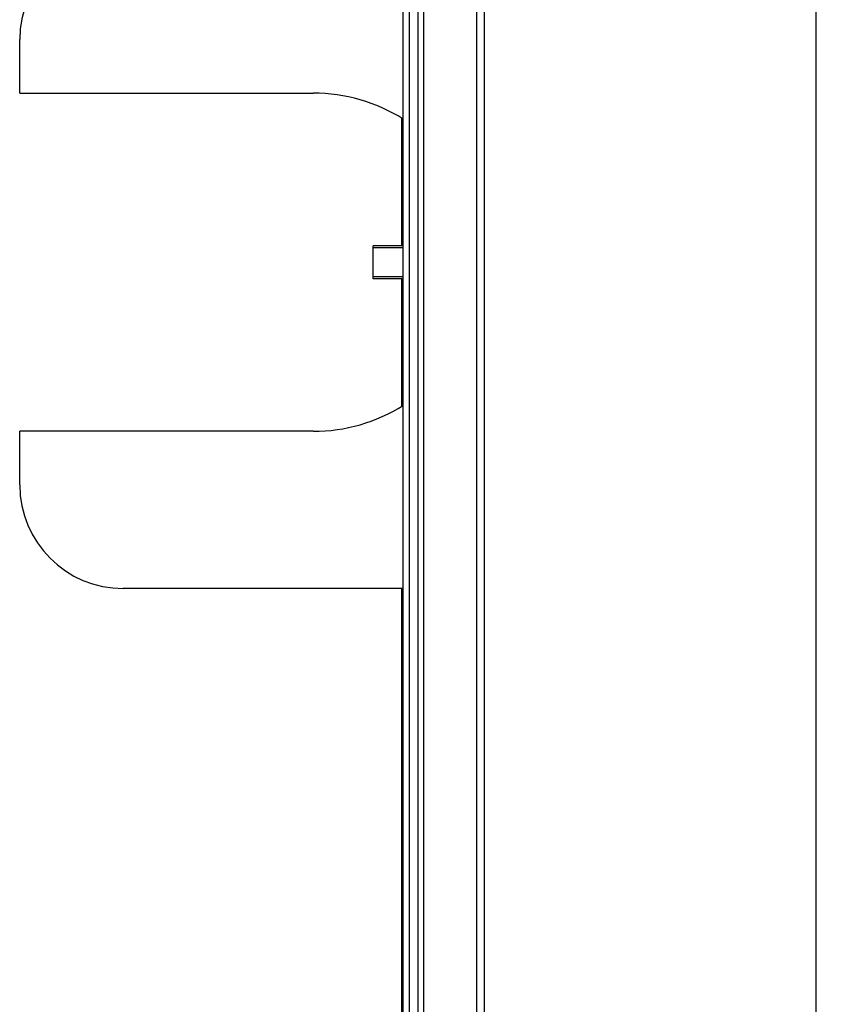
# Model space of a CAD drawing. Header units: inches. Extents: x 0 to 22, y 0 to 17.
# Tile 10 of 98: x 1.845 to 2.332, y 9.438 to 10.032. Entities that reach past the tile are written whole.
import ezdxf

# ---------------------------------------------------------------- set-up
doc = ezdxf.new("R2010")
doc.units = ezdxf.units.IN
doc.header["$LTSCALE"] = 1.21
doc.header["$MEASUREMENT"] = 0
doc.layers.get('0').update_dxf_attribs({"linetype": 'CONTINUOUS'})
doc.layers.add('DIMENSIONS', color=7, linetype='CONTINUOUS')
doc.styles.get("Standard").update_dxf_attribs({"font": 'txt', "width": 0.8})
doc.dimstyles.new('DIMSTYLE_1', dxfattribs={"dimtxt": 0.125, "dimasz": 0.18, "dimexe": 0.125, "dimexo": 0.0625, "dimgap": 0.03125, "dimtad": 0, "dimtih": 1, "dimtoh": 1, "dimzin": 4, "dimdsep": 46, "dimtxsty": 'STANDARD', "dimblk": '_FILLED', "dimblk1": '_FILLED', "dimblk2": '_FILLED', "dimcen": 0.09, "dimadec": 0, "dimazin": 0, "dimtp": 0.01, "dimtm": 0.01, "dimtfac": 1, "dimtofl": 0, "dimtmove": 0, "dimatfit": 3, "dimldrblk": '_FILLED', "dimfxl": 1, "dimtolj": 1, "dimtzin": 4, "dimarcsym": 0})

# ---------------------------------------------------------------- blocks, each defined once
blk = doc.blocks.new('*D36')
at = {"layer": 'DIMENSIONS', "color": 2, "linetype": 'CONTINUOUS'}
for p, q in [((2.81032, 9.76197), (2.81032, 12.02667)), ((2.66013, 9.5711), (2.81032, 9.76197)), ((2.66013, 9.24153), (2.66013, 9.5711))]:
    blk.add_line(p, q, dxfattribs=at)
at = {"layer": 'DIMENSIONS', "color": 2, "linetype": 'CONTINUOUS', "insert": (2.74782, 12.08917), "char_height": 0.125, "width": 1.025, "attachment_point": 1, "rotation": 90, "line_spacing_factor": 0.9}
blk.add_mtext('.44{\\Ftxt.shx;\\W1.000000;\\H0.125000; }[11.1]', dxfattribs=at)
blk = doc.blocks.new('_FILLED')
at = {"color": 0, "linetype": 'BYBLOCK'}
blk.add_solid([(0, 0), (-1, 0.1736), (-1, -0.1736)], dxfattribs=at)

msp = doc.modelspace()

# ---------------------------------------------------------------- linework, layer by layer
at = {"color": 7, "linetype": 'CONTINUOUS'}
for p, q in [((2.325, 11.58917), (2.325, 7.45326)), ((2.08499, 7.14617), (2.08499, 11.23917)), ((2.076, 9.23253), (2.076, 10.16203)), ((1.84467, 9.98801), (1.84467, 10.02036)), ((1.84467, 9.98801), (2.02183, 9.98801)), ((2.075, 9.97299), (2.075, 9.89601)), ((2.058, 9.87601), (2.058, 9.89601)), ((2.076, 9.89601), (2.058, 9.89601)), ((2.076, 9.89467), (2.058, 9.89467)), ((2.058, 9.87735), (2.076, 9.87735)), ((2.076, 9.87601), (2.058, 9.87601)), ((2.075, 9.87601), (2.075, 9.79904)), ((1.84467, 9.75166), (1.84467, 9.78401)), ((2.02183, 9.78401), (1.84467, 9.78401)), ((2.076, 9.68916), (1.90717, 9.68916)), ((2.075, 9.68916), (2.075, 9.42286))]:
    msp.add_line(p, q, dxfattribs=at)
at = {"color": 9, "linetype": 'CONTINUOUS'}
for p, q in [((2.08845, 7.14617), (2.08845, 11.23917)), ((2.12046, 7.14617), (2.12046, 11.23917)), ((2.125, 7.14617), (2.125, 11.23917)), ((2.07984, 9.23253), (2.07984, 10.16203))]:
    msp.add_line(p, q, dxfattribs=at)
at = {"color": 7, "linetype": 'CONTINUOUS'}
for centre, radius, start, end in [((1.90717, 10.02036), 0.0625, 90, 180), ((2.02183, 9.88601), 0.102, 57.90282, 90), ((2.02183, 9.88601), 0.102, 270, 302.09718), ((1.90717, 9.75166), 0.0625, 180, 270)]:
    msp.add_arc(centre, radius, start, end, dxfattribs=at)

# ---------------------------------------------------------------- dimensions: what is measured, and where the dimension line sits
at = {"layer": 'DIMENSIONS', "color": 2, "linetype": 'CONTINUOUS'}
dim = msp.add_ordinate_dim(feature_location=(2.66013, 9.24153), offset=(0.15019, 2.78514), dtype=0, origin=(2.225, 9.10753), dimstyle='DIMSTYLE_1', dxfattribs=at)
dim.commit()
dim.dimension.update_dxf_attribs({"geometry": '*D36', "text_midpoint": (2.81032, 12.60167)})

doc.saveas('drawing.dxf')
